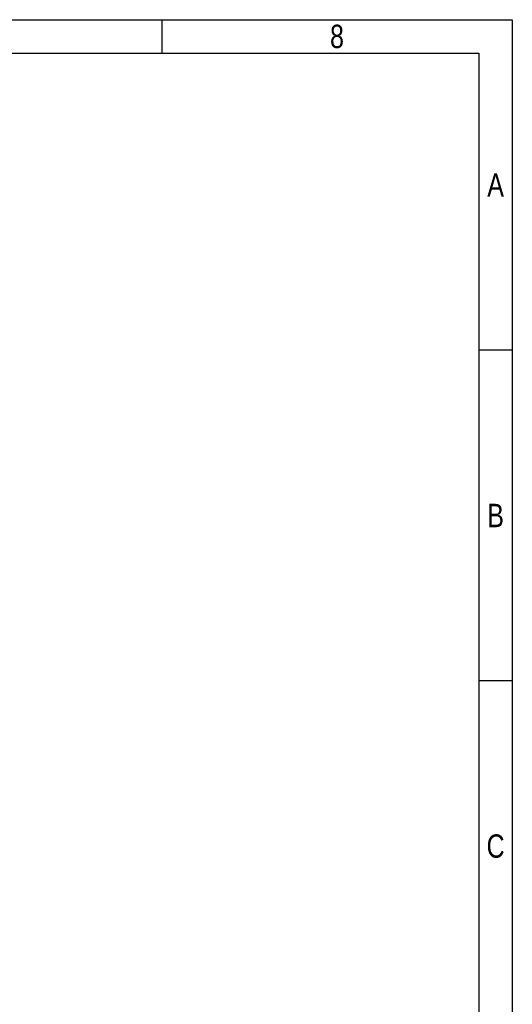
# Model space of a CAD drawing. Header units: millimetres. Extents: x -536 to 1170, y -857 to -283.
# Tile 39 of 39: x 1027 to 1170, y -568 to -283. Entities that reach past the tile are written whole.
import ezdxf
from ezdxf.enums import TextEntityAlignment as Align

# ---------------------------------------------------------------- set-up
doc = ezdxf.new("R2010")
doc.units = ezdxf.units.MM
doc.header["$LTSCALE"] = 30.734
doc.layers.get('0').update_dxf_attribs({"linetype": 'CONTINUOUS'})
doc.styles.get("Standard").update_dxf_attribs({"font": 'txt', "width": 0.707})

# ---------------------------------------------------------------- blocks, each defined once
blk = doc.blocks.new('3')
at = {"color": 2}
for p, q in [((8066.12, 1548.82), (8066.12, 1524.82)), ((8318.12, 1311.22), (8294.12, 1311.22)), ((8318.12, 1073.62), (8294.12, 1073.62))]:
    blk.add_line(p, q, dxfattribs=at)
for points in [[(6302.12, 123.22), (6302.12, 1548.82), (8318.12, 1548.82), (8318.12, 123.22)], [(6422.12, 147.22), (6422.12, 1524.82), (8294.12, 1524.82), (8294.12, 147.22)]]:
    blk.add_lwpolyline(points, close=True, dxfattribs=at)
at = {"color": 2, "width": 0.8}
for s, p in [('8', (8192.12, 1536.82)), ('A', (8306.12, 1430.02)), ('B', (8306.12, 1192.42)), ('C', (8306.12, 954.82))]:
    blk.add_text(s, height=16.8, dxfattribs=at).set_placement(p, align=Align.MIDDLE_CENTER)

msp = doc.modelspace()

# ---------------------------------------------------------------- block references
at = {"xscale": 0.4030154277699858, "yscale": 0.4030154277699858, "zscale": 0.4030154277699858}
msp.add_blockref('3', (-2182.29, -907.14), dxfattribs=at)

doc.saveas('drawing.dxf')
